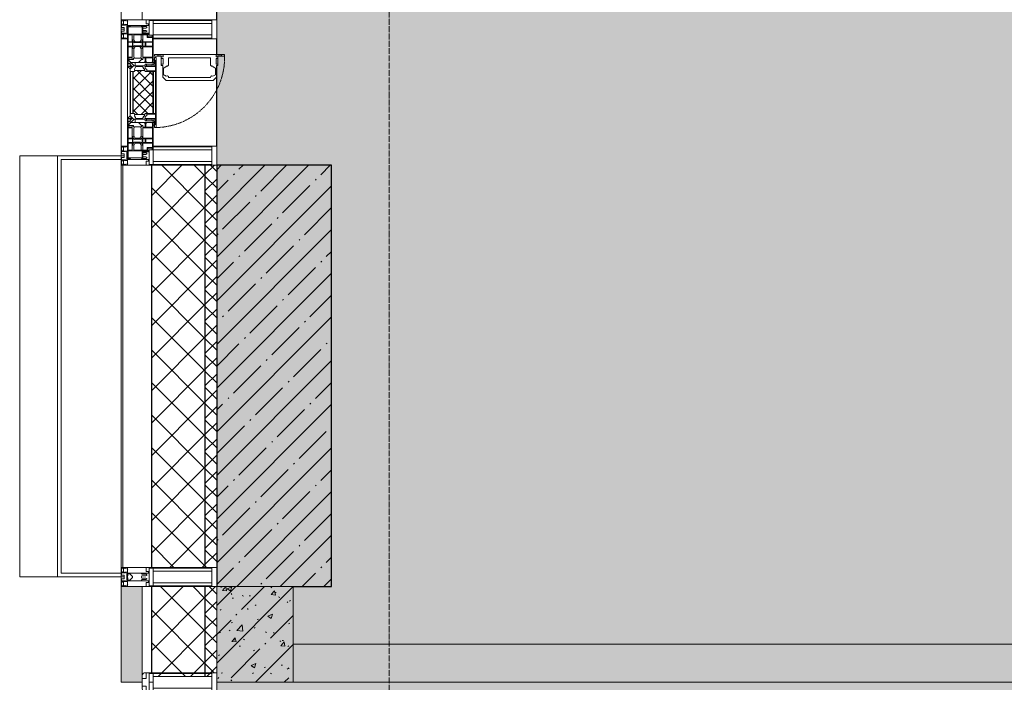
# Model space of a CAD drawing. Header units: millimetres. Extents: x -531352 to 178656, y -69521 to 326874.
# Tile 124 of 256: x -193268 to -190695, y 289637 to 291367. Entities that reach past the tile are written whole.
import ezdxf

# ---------------------------------------------------------------- set-up
doc = ezdxf.new("R2010")
doc.units = ezdxf.units.MM
doc.linetypes.add('-D1-02х01', pattern=[3, 2, -1])
doc.linetypes.add('-D1d1-15x02', pattern=[19, 15, -2, 0, -2])
for name, color, linetype, lineweight in [('_0', 7, 'Continuous', 13), ('A-COLS', 7, 'Continuous', 5), ('A-DETL-GENF', 7, 'Continuous', 5), ('A-GLAZ', 7, 'Continuous', 5), ('A-GLAZ-CURT', 8, 'Continuous', 5), ('A-GLAZ-CWMG', 8, 'Continuous', 5), ('A-WALL', 7, 'Continuous', 5), ('A-WALL-FNSH', 8, 'Continuous', 5), ('I-WALL', 7, 'Continuous', 5), ('S-COLS', 7, 'Continuous', 5), ('S-GRID', 7, 'Continuous', 5), ('Элементы узлов', 7, 'Continuous', 5)]:
    doc.layers.add(name, color=color, linetype=linetype, lineweight=lineweight)
pattern_1 = [(45, (0, 0), (-21.2132, 21.2132), []), (135, (0, 0), (-21.2132, -21.2132), [])]
pattern_2 = [(45, (0, 0), (-42.4264, 42.4264), []), (135, (0, 0), (-42.4264, -42.4264), [])]

# ---------------------------------------------------------------- blocks, each defined once
blk = doc.blocks.new('Rectangular Mullion - 50Wx250H-2623690-50_AS_m_L23')
at = {"layer": 'Элементы узлов'}
for p, q in [((-25, 65.2), (-25, 250)), ((-25, 250), (0, 250)), ((-23, 237.3), (0, 237.3)), ((-23, 237.3), (-23, 73.6)), ((-14.9, 84), (-14.9, 237.3)), ((25, 250), (0, 250)), ((23, 237.3), (0, 237.3)), ((14.9, 84), (14.9, 237.3)), ((23, 237.3), (23, 73.6)), ((25, 65.2), (25, 250)), ((0, 84), (-23, 84)), ((0, 84), (23, 84)), ((-14, 65.2), (-25, 65.2)), ((-0.5, 73.6), (-23, 73.6)), ((-14, 71.3), (-14, 65.2)), ((-10, 71.3), (-14, 71.3)), ((-10, 53), (-10, 71.3)), ((-8.7, 53), (-10, 53)), ((-10, 53), (-10, 17)), ((-8.7, 53), (-7, 54.7)), ((-7, 65.2), (-5.9, 67.3)), ((-7, 65.2), (-7, 54.7)), ((-4.1, 67.3), (-5.9, 67.3)), ((-4.1, 67.3), (-2.9, 65.1)), ((-2.9, 65.1), (-2.9, 54.6)), ((-1.3, 53), (-2.9, 54.6)), ((0, 53), (-1.3, 53)), ((0, 53), (1.3, 53)), ((0.5, 73.6), (23, 73.6)), ((1.3, 53), (2.9, 54.6)), ((4.1, 67.3), (2.9, 65.1)), ((2.9, 65.1), (2.9, 54.6)), ((4.1, 67.3), (5.9, 67.3)), ((7, 65.2), (5.9, 67.3)), ((7, 65.2), (7, 54.7)), ((8.7, 53), (7, 54.7)), ((8.7, 53), (10, 53)), ((10, 71.3), (14, 71.3)), ((10, 53), (10, 71.3)), ((10, 53), (10, 17)), ((14, 71.3), (14, 65.2)), ((14, 65.2), (25, 65.2)), ((-8.5, 23), (-1.5, 30)), ((-1.5, 30), (0, 30)), ((1.5, 30), (0, 30)), ((8.5, 23), (1.5, 30)), ((-23.8, 14.6), (-25, 14.2)), ((-25, 0), (-25, 14.2)), ((-22.3, 17), (-23.8, 17)), ((-23.8, 17), (-23.8, 14.6)), ((-22.5, 10.6), (-23.8, 14.6)), ((-22.5, 10.6), (-23.7, 9.9)), ((-23.7, 1.3), (-23.7, 9.9)), ((-23.7, 1.3), (-11.8, 1.3)), ((-23.2, 10.2), (-22.5, 8)), ((-22.5, 8), (-22.5, 4.5)), ((-21.3, 4.5), (-22.5, 4.5)), ((-22.3, 17), (-22.3, 16)), ((-22.3, 16), (-21.3, 16)), ((-19, 17.6), (-21.3, 16)), ((-21.3, 4.5), (-21.3, 6.5)), ((-21.3, 6.5), (-14.2, 6.5)), ((-18.4, 16.6), (-19, 17.6)), ((-7.4, 16.6), (-18.4, 16.6)), ((-14.2, 6.5), (-14.2, 4.5)), ((-13.2, 4.5), (-14.2, 4.5)), ((-13.2, 4.5), (-12.2, 7.2)), ((-12.7, 7.6), (-11.3, 11.4)), ((-12.7, 7.6), (-11.8, 6.9)), ((-12.2, 9), (-12.2, 14.8)), ((-12.2, 14.8), (0, 14.8)), ((-11.8, 1.3), (-11.8, 6.9)), ((-10.5, 11.2), (-11.3, 11.4)), ((-10.5, 1.5), (-10.5, 11.2)), ((-4.8, 1.5), (-10.5, 1.5)), ((-10, 17), (-7.5, 17)), ((-8.5, 18.5), (-8.5, 23)), ((-7.5, 18.5), (-8.5, 18.5)), ((-7.5, 17), (-7.5, 18.5)), ((-7.4, 18), (-7.4, 16.6)), ((-2.6, 18), (-7.4, 18)), ((0, 8), (-4.8, 8)), ((-4.8, 1.5), (-4.8, 8)), ((-2.6, 18), (-2.6, 16.8)), ((-2.6, 16.8), (0, 16.8)), ((2.6, 16.8), (0, 16.8)), ((0, 14.8), (0, 16.8)), ((0, 14.8), (0, 16.8)), ((12.2, 14.8), (0, 14.8)), ((0, 0), (0, 8)), ((0, 8), (4.8, 8)), ((0, 0), (0, 8)), ((2.6, 18), (2.6, 16.8)), ((2.6, 18), (7.4, 18)), ((4.8, 1.5), (4.8, 8)), ((4.8, 1.5), (10.5, 1.5)), ((7.4, 18), (7.4, 16.6)), ((7.4, 16.6), (18.4, 16.6)), ((7.5, 18.5), (8.5, 18.5)), ((7.5, 17), (7.5, 18.5)), ((10, 17), (7.5, 17)), ((8.5, 18.5), (8.5, 23)), ((10.5, 11.2), (11.3, 11.4)), ((10.5, 1.5), (10.5, 11.2)), ((12.7, 7.6), (11.3, 11.4)), ((12.7, 7.6), (11.8, 6.9)), ((11.8, 1.3), (11.8, 6.9)), ((23.7, 1.3), (11.8, 1.3)), ((12.2, 9), (12.2, 14.8)), ((13.2, 4.5), (12.2, 7.2)), ((13.2, 4.5), (14.2, 4.5)), ((21.3, 6.5), (14.2, 6.5)), ((14.2, 6.5), (14.2, 4.5)), ((18.4, 16.6), (19, 17.6)), ((19, 17.6), (21.3, 16)), ((22.3, 16), (21.3, 16)), ((21.3, 4.5), (21.3, 6.5)), ((21.3, 4.5), (22.5, 4.5)), ((22.3, 17), (22.3, 16)), ((22.3, 17), (23.8, 17)), ((22.5, 10.6), (23.8, 14.6)), ((22.5, 10.6), (23.7, 9.9)), ((23.2, 10.2), (22.5, 8)), ((22.5, 8), (22.5, 4.5)), ((23.7, 1.3), (23.7, 9.9)), ((23.8, 17), (23.8, 14.6)), ((23.8, 14.6), (25, 14.2)), ((25, 0), (25, 14.2)), ((-25, 0), (0, 0)), ((25, 0), (0, 0))]:
    blk.add_line(p, q, dxfattribs=at)
for centre, start, end in [((-0.5, 73.1), 360, 90), ((0.5, 73.1), 90, 180)]:
    blk.add_arc(centre, 0.5, start, end, dxfattribs=at)
blk = doc.blocks.new('Rectangular Mullion - R_StandardFrame_50Wx250H-4037282-50_AS_M_L23')
at = {"layer": 'A-GLAZ-CWMG', "lineweight": 9}
for p, q in [((-25, -250), (-25, 0)), ((-25, 0), (25, 0)), ((25, 0), (25, -250)), ((25, -250), (-25, -250))]:
    blk.add_line(p, q, dxfattribs=at)
blk = doc.blocks.new('Rectangular Mullion - 50Wx250H-V1-50_AS_M_L23')
at = {"layer": 'A-DETL-GENF'}
for p, q in [((-25, 84), (-25, 250)), ((-25, 250), (0, 250)), ((-23, 237.3), (0, 237.3)), ((-23, 237.3), (-23, 84)), ((-14.9, 84), (-14.9, 237.3)), ((25, 250), (0, 250)), ((23, 237.3), (0, 237.3)), ((14.9, 84), (14.9, 237.3)), ((23, 237.3), (23, 73.6)), ((25, 65.2), (25, 250)), ((0, 84), (-15, 84)), ((0, 84), (23, 84)), ((-0.5, 73.6), (-15, 73.6)), ((-10, 71.3), (-12, 71.3)), ((-10, 57.4), (-10, 71.3)), ((-7, 65.2), (-5.9, 67.3)), ((-7, 65.2), (-7, 57)), ((-4.1, 67.3), (-5.9, 67.3)), ((-4.1, 67.3), (-2.9, 65.1)), ((-2.9, 65.1), (-2.9, 57)), ((0.5, 73.6), (23, 73.6)), ((4.1, 67.3), (2.9, 65.1)), ((2.9, 65.1), (2.9, 57)), ((4.1, 67.3), (5.9, 67.3)), ((7, 65.2), (5.9, 67.3)), ((7, 65.2), (7, 54.7)), ((8.7, 53), (7, 54.7)), ((8.7, 53), (10, 53)), ((10, 71.3), (14, 71.3)), ((10, 53), (10, 71.3)), ((10, 53), (10, 17)), ((14, 71.3), (14, 65.2)), ((14, 65.2), (25, 65.2)), ((-23.8, 14.6), (-25, 14.2)), ((-25, 0), (-25, 14.2)), ((-23.8, 17), (-23.8, 14.6)), ((-22.5, 10.6), (-23.8, 14.6)), ((-22.5, 10.6), (-23.7, 9.9)), ((-23.7, 1.3), (-23.7, 9.9)), ((-23.7, 1.3), (-11.8, 1.3)), ((-23.2, 10.2), (-22.5, 8)), ((-22.5, 8), (-22.5, 4.5)), ((-21.3, 4.5), (-22.5, 4.5)), ((-22.3, 17), (-22.3, 16)), ((-22.3, 16), (-21.3, 16)), ((-19.9, 17), (-21.3, 16)), ((-21.3, 4.5), (-21.3, 6.5)), ((-21.3, 6.5), (-14.2, 6.5)), ((-7.4, 16.6), (-18.4, 16.6)), ((-14.2, 6.5), (-14.2, 4.5)), ((-13.2, 4.5), (-14.2, 4.5)), ((-13.2, 4.5), (-12.2, 7.2)), ((-12.7, 7.6), (-11.3, 11.4)), ((-12.7, 7.6), (-11.8, 6.9)), ((-12.2, 9), (-12.2, 14.8)), ((-12.2, 14.8), (0, 14.8)), ((-11.8, 1.3), (-11.8, 6.9)), ((-10.5, 11.2), (-11.3, 11.4)), ((-10.5, 1.5), (-10.5, 11.2)), ((-4.8, 1.5), (-10.5, 1.5)), ((0, 8), (-4.8, 8)), ((-4.8, 1.5), (-4.8, 8)), ((-2.6, 16.8), (0, 16.8)), ((2.6, 16.8), (0, 16.8)), ((0, 14.8), (0, 16.8)), ((0, 14.8), (0, 16.8)), ((12.2, 14.8), (0, 14.8)), ((0, 0), (0, 8)), ((0, 8), (4.8, 8)), ((0, 0), (0, 8)), ((4.8, 1.5), (4.8, 8)), ((4.8, 1.5), (10.5, 1.5)), ((8.5, 23), (6, 25.5)), ((6, 18), (7.4, 18)), ((7.4, 18), (7.4, 16.6)), ((7.4, 16.6), (18.4, 16.6)), ((7.5, 18.5), (8.5, 18.5)), ((7.5, 17), (7.5, 18.5)), ((10, 17), (7.5, 17)), ((8.5, 18.5), (8.5, 23)), ((10.5, 11.2), (11.3, 11.4)), ((10.5, 1.5), (10.5, 11.2)), ((12.7, 7.6), (11.3, 11.4)), ((12.7, 7.6), (11.8, 6.9)), ((11.8, 1.3), (11.8, 6.9)), ((23.7, 1.3), (11.8, 1.3)), ((12.2, 9), (12.2, 14.8)), ((13.2, 4.5), (12.2, 7.2)), ((13.2, 4.5), (14.2, 4.5)), ((21.3, 6.5), (14.2, 6.5)), ((14.2, 6.5), (14.2, 4.5)), ((18.4, 16.6), (19, 17.6)), ((19, 17.6), (21.3, 16)), ((22.3, 16), (21.3, 16)), ((21.3, 4.5), (21.3, 6.5)), ((21.3, 4.5), (22.5, 4.5)), ((22.3, 17), (22.3, 16)), ((22.3, 17), (23.8, 17)), ((22.5, 10.6), (23.8, 14.6)), ((22.5, 10.6), (23.7, 9.9)), ((23.2, 10.2), (22.5, 8)), ((22.5, 8), (22.5, 4.5)), ((23.7, 1.3), (23.7, 9.9)), ((23.8, 17), (23.8, 14.6)), ((23.8, 14.6), (25, 14.2)), ((25, 0), (25, 14.2)), ((-25, 0), (0, 0)), ((25, 0), (0, 0))]:
    blk.add_line(p, q, dxfattribs=at)
for centre, start, end in [((-0.5, 73.1), 360, 90), ((0.5, 73.1), 90, 180)]:
    blk.add_arc(centre, 0.5, start, end, dxfattribs=at)
blk = doc.blocks.new('Rectangular Mullion - R_StandardFrame_50Wx250H-3540733-50_AS_M_L23')
at = {"layer": 'A-GLAZ-CWMG', "lineweight": 9}
for p, q in [((-25, -17), (-25, 0)), ((-25, 0), (25, 0)), ((25, 0), (25, -250)), ((-25, -250), (-25, -84)), ((25, -250), (-25, -250))]:
    blk.add_line(p, q, dxfattribs=at)
blk = doc.blocks.new('System Panel - A_PAN_Glass-5023311-50_AS_M_L23')
at = {"layer": 'A-GLAZ-CURT'}
for p, q in [((910, 55), (-910, 55)), ((-910, 55), (-910, 0)), ((910, 0), (910, 55)), ((-910, 0), (910, 0))]:
    blk.add_line(p, q, dxfattribs=at)
blk = doc.blocks.new('Rectangular Mullion - R_StandardFrame_50Wx250H-3339793-50_AS_M_L23')
at = {"layer": 'A-GLAZ-CWMG'}
blk.add_line((-500, 5480), (-500, 7300), dxfattribs=at)
blk = doc.blocks.new('A_PAN_Створка - 383мм-3540753-50_AS_M_L23')
at = {"layer": 'A-GLAZ-CURT'}
h = blk.add_hatch(dxfattribs=at)
h.set_pattern_fill('FP_18', color=256, style=0, pattern_type=2)
h.set_pattern_definition([(315, (-5290, -750), (14.142136, 14.142136), []), (45, (-5290, -750), (-14.142136, 14.142136), [])])
h.paths.add_polyline_path([(-57.2, -60.8), (-54.6, -63.4), (-53.6, -82.7), (54.6, -81.8), (54.6, -63.4), (57.2, -60.8), (57.2, -36.4), (54.9, -34.1), (54.5, -31.8), (-54.5, -31.8), (-54.9, -34.1), (-57.2, -36.4)])
at = {"layer": 'A-DETL-GENF'}
for p, q in [((-70, -32.1), (-61.4, -23.5)), ((61.4, -23.5), (-61.4, -23.5)), ((-54.9, -25.8), (-53.9, -24.8)), ((-53.9, -24.8), (53.9, -24.8)), ((54.9, -25.8), (53.9, -24.8)), ((70, -32.1), (61.4, -23.5)), ((-70, -62.5), (-70, -32.1)), ((-67.8, -38.3), (-65.7, -37.4)), ((-67.8, -55.7), (-67.8, -38.3)), ((-65.7, -37.4), (-60.8, -34.7)), ((-60.8, -34.7), (-57.3, -35.9)), ((-55.2, -33.8), (-57.3, -35.9)), ((-54.9, -34.1), (-57.2, -36.4)), ((-57.2, -36.4), (-57.2, -60.8)), ((-55.2, -33.8), (-54.8, -31.5)), ((-54.9, -29.5), (-54.9, -25.8)), ((-53.9, -30.5), (-54.9, -29.5)), ((-54.5, -31.8), (-54.9, -34.1)), ((0, -31.5), (-54.8, -31.5)), ((54.5, -31.8), (-54.5, -31.8)), ((53.9, -30.5), (-53.9, -30.5)), ((0, -31.5), (54.8, -31.5)), ((53.9, -30.5), (54.9, -29.5)), ((54.9, -34.1), (54.5, -31.8)), ((55.2, -33.8), (54.8, -31.5)), ((54.9, -29.5), (54.9, -25.8)), ((57.2, -36.4), (54.9, -34.1)), ((55.2, -33.8), (57.3, -35.9)), ((57.2, -60.8), (57.2, -36.4)), ((60.8, -34.7), (57.3, -35.9)), ((65.7, -37.4), (60.8, -34.7)), ((67.8, -38.3), (65.7, -37.4)), ((67.8, -55.7), (67.8, -38.3)), ((70, -62.5), (70, -32.1)), ((-73.9, -62.5), (-70, -62.5)), ((-73.9, -87.5), (-73.9, -62.5)), ((-69.4, -66.5), (-73.9, -66.5)), ((-69.4, -81.5), (-69.4, -66.5)), ((-61.7, -62.5), (-67.9, -62.5)), ((-67.9, -62.5), (-67.9, -89.3)), ((-66, -56.5), (-67.8, -55.7)), ((-66, -56.5), (-62, -59.1)), ((-62, -59.1), (-60.7, -61)), ((-61.7, -64.9), (-61.7, -62.5)), ((-60.1, -67.7), (-61.7, -64.9)), ((-60.7, -61), (-57.4, -61)), ((-56.4, -67.7), (-60.1, -67.7)), ((-57.4, -61), (-54.9, -63.5)), ((-57.2, -60.8), (-54.6, -63.4)), ((-56.4, -89.4), (-56.4, -67.7)), ((-54.9, -63.5), (-54.9, -81.9)), ((-54.6, -63.4), (-54.6, -81.8)), ((54.6, -63.4), (57.2, -60.8)), ((54.6, -81.8), (54.6, -63.4)), ((57.4, -61), (54.9, -63.5)), ((54.9, -63.5), (54.9, -81.9)), ((56.4, -67.7), (60.1, -67.7)), ((56.4, -89.4), (56.4, -67.7)), ((60.7, -61), (57.4, -61)), ((60.1, -67.7), (61.7, -64.9)), ((62, -59.1), (60.7, -61)), ((61.7, -62.5), (67.9, -62.5)), ((61.7, -64.9), (61.7, -62.5)), ((66, -56.5), (62, -59.1)), ((66, -56.5), (67.8, -55.7)), ((67.9, -62.5), (67.9, -89.3)), ((69.4, -66.5), (73.9, -66.5)), ((69.4, -81.5), (69.4, -66.5)), ((73.9, -62.5), (70, -62.5)), ((73.9, -87.5), (73.9, -62.5)), ((-91.5, -87.5), (-73.9, -87.5)), ((-91.5, -92), (-91.5, -87.5)), ((-91.5, -92), (91.5, -92)), ((-83.4, -90.3), (-83.4, -87.5)), ((-83.4, -90.3), (-69.4, -90.3)), ((-73.9, -81.5), (-69.4, -81.5)), ((-69.4, -85.5), (-73.9, -85.5)), ((-69.4, -90.3), (-69.4, -85.5)), ((-67.9, -89.3), (-66.9, -90.3)), ((-66.9, -90.3), (-57.4, -90.3)), ((-57.4, -90.3), (-56.4, -89.4)), ((-54.9, -81.9), (-53.8, -83)), ((-54.9, -85.6), (-53.9, -84.6)), ((-54.9, -89.3), (-54.9, -85.6)), ((-53.9, -90.3), (-54.9, -89.3)), ((-54.6, -81.8), (-53.6, -82.7)), ((-53.9, -84.6), (53.9, -84.6)), ((53.9, -90.3), (-53.9, -90.3)), ((53.8, -83), (-53.8, -83)), ((-53.6, -82.7), (53.6, -82.7)), ((53.6, -82.7), (54.6, -81.8)), ((54.9, -81.9), (53.8, -83)), ((54.9, -85.6), (53.9, -84.6)), ((53.9, -90.3), (54.9, -89.3)), ((54.9, -89.3), (54.9, -85.6)), ((57.4, -90.3), (56.4, -89.4)), ((66.9, -90.3), (57.4, -90.3)), ((67.9, -89.3), (66.9, -90.3)), ((73.9, -81.5), (69.4, -81.5)), ((69.4, -85.5), (73.9, -85.5)), ((69.4, -90.3), (69.4, -85.5)), ((83.4, -90.3), (69.4, -90.3)), ((91.5, -87.5), (73.9, -87.5)), ((83.4, -90.3), (83.4, -87.5)), ((91.5, -92), (91.5, -87.5))]:
    blk.add_line(p, q, dxfattribs=at)
at = {"layer": 'A-DETL-GENF', "color": 9, "true_color": 0xc8c8c8}
for p, q in [((95.1, -87.5), (95.1, -105.1)), ((99.6, -87.5), (95.1, -87.5)), ((97.9, -95.6), (95.1, -95.6)), ((97.9, -95.6), (97.9, -109.6)), ((99.6, -270.5), (99.6, -87.5)), ((39.7, -109), (31.1, -117.6)), ((31.1, -117.6), (31.1, -240.4)), ((41.4, -123.8), (39.1, -124.2)), ((39.1, -179), (39.1, -124.2)), ((70.1, -109), (39.7, -109)), ((41.4, -123.8), (43.5, -121.7)), ((45, -113.3), (42.3, -118.2)), ((42.3, -118.2), (43.5, -121.7)), ((45.9, -111.2), (45, -113.3)), ((63.3, -111.2), (45.9, -111.2)), ((64.1, -113), (63.3, -111.2)), ((64.1, -113), (66.7, -117)), ((66.7, -117), (68.6, -118.3)), ((68.6, -118.3), (68.6, -121.6)), ((68.6, -121.6), (71.1, -124.1)), ((70.1, -105.1), (70.1, -109)), ((95.1, -105.1), (70.1, -105.1)), ((71.1, -124.1), (89.5, -124.1)), ((74.1, -109.6), (74.1, -105.1)), ((89.1, -109.6), (74.1, -109.6)), ((89.1, -105.1), (89.1, -109.6)), ((89.5, -124.1), (90.6, -125.2)), ((90.6, -125.2), (90.6, -232.8)), ((93.1, -109.6), (93.1, -105.1)), ((97.9, -109.6), (93.1, -109.6)), ((39.1, -179), (39.1, -233.8)), ((39.7, -249), (31.1, -240.4)), ((41.4, -234.2), (39.1, -233.8)), ((70.1, -249), (39.7, -249)), ((41.4, -234.2), (43.5, -236.3)), ((42.3, -239.8), (43.5, -236.3)), ((45, -244.7), (42.3, -239.8)), ((45.9, -246.8), (45, -244.7)), ((63.3, -246.8), (45.9, -246.8)), ((64.1, -245), (63.3, -246.8)), ((64.1, -245), (66.7, -241)), ((66.7, -241), (68.6, -239.7)), ((68.6, -236.4), (71.1, -233.9)), ((68.6, -239.7), (68.6, -236.4)), ((70.1, -252.9), (70.1, -249)), ((95.1, -252.9), (70.1, -252.9)), ((71.1, -233.9), (89.5, -233.9)), ((74.1, -248.4), (74.1, -252.9)), ((89.1, -248.4), (74.1, -248.4)), ((89.1, -252.9), (89.1, -248.4)), ((89.5, -233.9), (90.6, -232.8)), ((93.1, -248.4), (93.1, -252.9)), ((97.9, -248.4), (93.1, -248.4)), ((95.1, -270.5), (95.1, -252.9)), ((97.9, -262.4), (97.9, -248.4)), ((97.9, -262.4), (95.1, -262.4)), ((99.6, -270.5), (95.1, -270.5))]:
    blk.add_line(p, q, dxfattribs=at)
at = {"layer": 'A-GLAZ'}
for p, q in [((-67.9, -17), (-171, -17)), ((-171, -17), (-171, -57)), ((-171, -18.5), (-153.5, -18.5)), ((-153.5, -18.5), (-152, -20)), ((-152, -20), (-152, -73.5)), ((-150.5, -17), (-150.5, -29.4)), ((-132.4, -18.6), (-150.5, -18.6)), ((-132.4, -29.4), (-132.4, -18.6)), ((-131, -18.2), (-131, -29.5)), ((-120.8, -18.2), (-131, -18.2)), ((-120.8, -18.2), (-120.8, -29.5)), ((-119.3, -18.6), (-92.5, -18.6)), ((-119.3, -29.4), (-119.3, -18.6)), ((-92.5, -18.6), (-92.5, -29.4)), ((-90.8, -18.5), (-90.8, -29.4)), ((-87.3, -18.5), (-90.8, -18.5)), ((-87.3, -20.4), (-87.3, -18.5)), ((-87.3, -20.4), (-87.3, -21.9)), ((-84.8, -20.4), (-87.3, -20.4)), ((-87.3, -21.9), (-85.9, -21.9)), ((-85.9, -18.2), (-85.9, -20.4)), ((-75.9, -18.2), (-85.9, -18.2)), ((-85.9, -21.9), (-85.9, -29.4)), ((-83.4, -20.4), (-84.8, -20.4)), ((-70, -33.8), (-83.4, -20.4)), ((-78, -84), (-78, -23.5)), ((-78, -23.5), (-67.9, -23.5)), ((-75.9, -21.5), (-75.9, -18.2)), ((-75.9, -21.5), (-75.9, -23.5)), ((-74.9, -21.5), (-75.9, -21.5)), ((-75.9, -23.5), (-73, -23.5)), ((-74.9, -17.9), (-74.9, -21.5)), ((-68.9, -17.9), (-74.9, -17.9)), ((-67.2, -29.3), (-73, -23.5)), ((-61.4, -23.5), (-70, -32.1)), ((-68.9, -21.5), (-68.9, -17.9)), ((-67.9, -21.5), (-68.9, -21.5)), ((67.9, -17), (-67.9, -17)), ((-61.4, -23.5), (-67.9, -17)), ((-67.9, -17), (-67.9, -23.5)), ((-67.9, -17), (67.9, -17)), ((-67.9, -21.5), (-67.9, -23.5)), ((-67.9, -23.5), (-64.6, -26.8)), ((-67.9, -23.5), (-64.6, -26.8)), ((-64.6, -26.8), (-61.4, -23.5)), ((61.4, -23.5), (-61.4, -23.5)), ((67.9, -17), (61.4, -23.5)), ((70, -32.1), (61.4, -23.5)), ((61.4, -23.5), (64.6, -26.8)), ((67.9, -23.5), (64.6, -26.8)), ((64.6, -26.8), (67.9, -23.5)), ((67.2, -29.3), (73, -23.5)), ((67.9, -23.5), (67.9, -17)), ((171, -17), (67.9, -17)), ((67.9, -21.5), (67.9, -23.5)), ((67.9, -21.5), (68.9, -21.5)), ((67.9, -23.5), (78, -23.5)), ((68.9, -17.9), (74.9, -17.9)), ((68.9, -21.5), (68.9, -17.9)), ((70, -33.8), (83.4, -20.4)), ((75.9, -23.5), (73, -23.5)), ((74.9, -17.9), (74.9, -21.5)), ((74.9, -21.5), (75.9, -21.5)), ((75.9, -18.2), (85.9, -18.2)), ((75.9, -21.5), (75.9, -18.2)), ((75.9, -21.5), (75.9, -23.5)), ((78, -23.5), (78, -84)), ((83.4, -20.4), (84.8, -20.4)), ((84.8, -20.4), (87.3, -20.4)), ((85.9, -18.2), (85.9, -20.4)), ((85.9, -21.9), (85.9, -29.4)), ((87.3, -21.9), (85.9, -21.9)), ((87.3, -18.5), (90.8, -18.5)), ((87.3, -20.4), (87.3, -18.5)), ((87.3, -20.4), (87.3, -21.9)), ((90.8, -18.5), (90.8, -29.4)), ((92.5, -18.6), (92.5, -29.4)), ((119.3, -18.6), (92.5, -18.6)), ((119.3, -29.4), (119.3, -18.6)), ((120.8, -18.2), (120.8, -29.5)), ((120.8, -18.2), (131, -18.2)), ((131, -18.2), (131, -29.5)), ((132.4, -18.6), (150.5, -18.6)), ((132.4, -29.4), (132.4, -18.6)), ((150.5, -17), (150.5, -29.4)), ((153.5, -18.5), (152, -20)), ((152, -20), (152, -73.5)), ((171, -18.5), (153.5, -18.5)), ((171, -57), (171, -17)), ((-150.5, -29.4), (-132.4, -29.4)), ((-150.5, -33.6), (-150.5, -68)), ((-136.3, -33.6), (-150.5, -33.6)), ((-137.2, -31), (-135.8, -35)), ((-132.5, -31), (-137.2, -31)), ((-137.2, -54.8), (-135.8, -50.8)), ((-132.1, -36.8), (-135.8, -35)), ((-132.1, -49), (-135.8, -50.8)), ((-132.5, -31.9), (-133.4, -33.7)), ((-133.4, -33.7), (-130.1, -35.3)), ((-133.4, -52), (-130.1, -50.4)), ((-132.5, -31.9), (-132.5, -31)), ((-132.1, -49), (-132.1, -36.8)), ((-131, -29.5), (-120.8, -29.5)), ((-131, -30.9), (-131, -33)), ((-120.8, -30.9), (-131, -30.9)), ((-129.4, -34.6), (-131, -33)), ((-129.4, -51.1), (-131, -52.7)), ((-130.1, -35.3), (-129.4, -34.6)), ((-130.1, -35.3), (-130.1, -50.4)), ((-130.1, -50.4), (-129.4, -51.1)), ((-122.4, -34.6), (-120.8, -33)), ((-121.7, -35.3), (-122.4, -34.6)), ((-121.7, -50.4), (-122.4, -51.1)), ((-122.4, -51.1), (-120.8, -52.7)), ((-118.4, -33.7), (-121.7, -35.3)), ((-121.7, -35.3), (-121.7, -50.4)), ((-118.4, -52), (-121.7, -50.4)), ((-120.8, -30.9), (-120.8, -33)), ((-119.7, -36.8), (-115.9, -35)), ((-119.7, -49), (-119.7, -36.8)), ((-119.7, -49), (-115.9, -50.8)), ((-92.5, -29.4), (-119.3, -29.4)), ((-119.3, -31), (-114.6, -31)), ((-119.3, -31.9), (-119.3, -31)), ((-119.3, -31.9), (-118.4, -33.7)), ((-114.6, -31), (-115.9, -35)), ((-114.6, -54.8), (-115.9, -50.8)), ((-94.1, -33.5), (-115.4, -33.5)), ((-89.9, -35.1), (-94.1, -33.5)), ((-89.9, -50.9), (-94.1, -52.5)), ((-90.8, -29.4), (-85.9, -29.4)), ((-89.9, -32.5), (-89.9, -35.1)), ((-85.9, -32.5), (-89.9, -32.5)), ((-89.9, -35.1), (-89.9, -50.9)), ((-89.9, -52.2), (-89.9, -50.9)), ((-85.9, -29.4), (-85.9, -32.5)), ((-85.9, -53.5), (-78, -45.6)), ((-78, -36.8), (-70, -36.8)), ((-78, -45.6), (-78, -36.8)), ((-70, -32.1), (-70, -62.5)), ((-70, -36.8), (-70, -33.8)), ((-64.6, -26.8), (-67.2, -29.3)), ((64.6, -26.8), (67.2, -29.3)), ((70, -62.5), (70, -32.1)), ((70, -36.8), (70, -33.8)), ((78, -36.8), (70, -36.8)), ((78, -45.6), (78, -36.8)), ((85.9, -53.5), (78, -45.6)), ((85.9, -29.4), (85.9, -32.5)), ((90.8, -29.4), (85.9, -29.4)), ((85.9, -32.5), (89.9, -32.5)), ((89.9, -32.5), (89.9, -35.1)), ((89.9, -35.1), (94.1, -33.5)), ((89.9, -35.1), (89.9, -50.9)), ((89.9, -50.9), (94.1, -52.5)), ((89.9, -52.2), (89.9, -50.9)), ((92.5, -29.4), (119.3, -29.4)), ((94.1, -33.5), (115.4, -33.5)), ((114.6, -31), (115.9, -35)), ((119.3, -31), (114.6, -31)), ((114.6, -54.8), (115.9, -50.8)), ((119.7, -36.8), (115.9, -35)), ((119.7, -49), (115.9, -50.8)), ((119.3, -31.9), (118.4, -33.7)), ((118.4, -33.7), (121.7, -35.3)), ((118.4, -52), (121.7, -50.4)), ((119.3, -31.9), (119.3, -31)), ((119.7, -49), (119.7, -36.8)), ((131, -29.5), (120.8, -29.5)), ((120.8, -30.9), (120.8, -33)), ((120.8, -30.9), (131, -30.9)), ((122.4, -34.6), (120.8, -33)), ((122.4, -51.1), (120.8, -52.7)), ((121.7, -35.3), (122.4, -34.6)), ((121.7, -35.3), (121.7, -50.4)), ((121.7, -50.4), (122.4, -51.1)), ((129.4, -34.6), (131, -33)), ((130.1, -35.3), (129.4, -34.6)), ((130.1, -50.4), (129.4, -51.1)), ((129.4, -51.1), (131, -52.7)), ((133.4, -33.7), (130.1, -35.3)), ((130.1, -35.3), (130.1, -50.4)), ((133.4, -52), (130.1, -50.4)), ((131, -30.9), (131, -33)), ((132.1, -36.8), (135.8, -35)), ((132.1, -49), (132.1, -36.8)), ((132.1, -49), (135.8, -50.8)), ((150.5, -29.4), (132.4, -29.4)), ((132.5, -31), (137.2, -31)), ((132.5, -31.9), (132.5, -31)), ((132.5, -31.9), (133.4, -33.7)), ((137.2, -31), (135.8, -35)), ((137.2, -54.8), (135.8, -50.8)), ((136.3, -33.6), (150.5, -33.6)), ((150.5, -33.6), (150.5, -68)), ((-171, -55.5), (-152, -55.5)), ((-171, -57), (-156, -57)), ((-153, -60), (-153, -73.5)), ((-153, -73.5), (-150, -73.5)), ((-136.4, -52.4), (-150.5, -52.4)), ((-150.5, -56.6), (-132.4, -56.6)), ((-150.5, -68), (-143.5, -68)), ((-150.5, -69.5), (-150.5, -73.5)), ((-145, -69.5), (-150.5, -69.5)), ((-150, -73.5), (-150, -84)), ((-145, -69.5), (-145, -79.5)), ((-143.5, -68), (-143.5, -81)), ((-132.5, -54.8), (-137.2, -54.8)), ((-132.5, -53.8), (-133.4, -52)), ((-132.5, -53.8), (-132.5, -54.8)), ((-132.4, -56.6), (-132.4, -82.5)), ((-131, -55.1), (-131, -52.7)), ((-120.8, -55.1), (-131, -55.1)), ((-131, -56.5), (-131, -62.6)), ((-131, -56.5), (-120.8, -56.5)), ((-120.8, -62.6), (-131, -62.6)), ((-131, -64.6), (-120.8, -64.6)), ((-131, -82.5), (-131, -64.6)), ((-120.8, -55.1), (-120.8, -52.7)), ((-120.8, -56.5), (-120.8, -62.6)), ((-120.8, -82.5), (-120.8, -64.6)), ((-119.3, -53.8), (-118.4, -52)), ((-119.3, -53.8), (-119.3, -54.8)), ((-119.3, -54.8), (-114.6, -54.8)), ((-119.3, -56.6), (-119.3, -82.5)), ((-92.5, -56.6), (-119.3, -56.6)), ((-94.1, -52.5), (-115.3, -52.5)), ((-92.5, -56.6), (-92.5, -82.5)), ((-90.8, -56.6), (-85.9, -56.6)), ((-90.8, -62.7), (-90.8, -56.6)), ((-80.4, -62.7), (-90.8, -62.7)), ((-90.8, -64.6), (-90.8, -82.5)), ((-80.1, -64.6), (-90.8, -64.6)), ((-89.9, -52.2), (-88.6, -53.5)), ((-85.9, -53.5), (-88.6, -53.5)), ((-85.9, -56.6), (-85.9, -53.5)), ((-80.4, -61.1), (-80.4, -62.7)), ((-78, -61.1), (-80.4, -61.1)), ((-80.1, -66.1), (-80.1, -64.6)), ((-78, -66.1), (-80.1, -66.1)), ((-78, -66.1), (-78, -61.1)), ((-70, -62.5), (-73.9, -62.5)), ((-73.9, -62.5), (-73.9, -87.5)), ((73.9, -62.5), (70, -62.5)), ((73.9, -87.5), (73.9, -62.5)), ((78, -61.1), (80.4, -61.1)), ((78, -66.1), (78, -61.1)), ((78, -66.1), (80.1, -66.1)), ((80.1, -64.6), (90.8, -64.6)), ((80.1, -66.1), (80.1, -64.6)), ((80.4, -61.1), (80.4, -62.7)), ((80.4, -62.7), (90.8, -62.7)), ((85.9, -53.5), (88.6, -53.5)), ((85.9, -56.6), (85.9, -53.5)), ((90.8, -56.6), (85.9, -56.6)), ((89.9, -52.2), (88.6, -53.5)), ((90.8, -62.7), (90.8, -56.6)), ((90.8, -64.6), (90.8, -82.5)), ((92.5, -56.6), (119.3, -56.6)), ((92.5, -56.6), (92.5, -82.5)), ((94.1, -52.5), (115.3, -52.5)), ((119.3, -54.8), (114.6, -54.8)), ((119.3, -53.8), (118.4, -52)), ((119.3, -53.8), (119.3, -54.8)), ((119.3, -56.6), (119.3, -82.5)), ((120.8, -55.1), (120.8, -52.7)), ((120.8, -55.1), (131, -55.1)), ((120.8, -56.5), (120.8, -62.6)), ((131, -56.5), (120.8, -56.5)), ((120.8, -62.6), (131, -62.6)), ((120.8, -82.5), (120.8, -64.6)), ((131, -64.6), (120.8, -64.6)), ((131, -55.1), (131, -52.7)), ((131, -56.5), (131, -62.6)), ((131, -82.5), (131, -64.6)), ((150.5, -56.6), (132.4, -56.6)), ((132.4, -56.6), (132.4, -82.5)), ((132.5, -53.8), (133.4, -52)), ((132.5, -53.8), (132.5, -54.8)), ((132.5, -54.8), (137.2, -54.8)), ((136.4, -52.4), (150.5, -52.4)), ((143.5, -68), (143.5, -81)), ((150.5, -68), (143.5, -68)), ((145, -69.5), (150.5, -69.5)), ((145, -69.5), (145, -79.5)), ((150, -84), (150, -73.5)), ((150, -73.5), (153, -73.5)), ((150.5, -69.5), (150.5, -73.5)), ((171, -55.5), (152, -55.5)), ((153, -73.5), (153, -60)), ((156, -57), (171, -57)), ((-150, -84), (-78, -84)), ((-148.5, -81), (-148.5, -82.5)), ((-143.5, -81), (-148.5, -81)), ((-148.5, -82.5), (-132.4, -82.5)), ((-131, -82.5), (-120.8, -82.5)), ((-119.3, -82.5), (-92.5, -82.5)), ((-73.9, -87.5), (-91.5, -87.5)), ((-91.5, -87.5), (-91.5, -92)), ((-91.5, -92), (91.5, -92)), ((-90.8, -82.5), (-79.5, -82.5)), ((-78, -84), (-85, -84)), ((-85, -84), (-85, -87.5)), ((-85, -87.5), (-78, -87.5)), ((-79.5, -80.6), (-78, -80.6)), ((-79.5, -82.5), (-79.5, -80.6)), ((-78, -87.5), (-78, -84)), ((-78, -84), (-73.9, -84)), ((73.9, -84), (78, -84)), ((91.5, -87.5), (73.9, -87.5)), ((79.5, -80.6), (78, -80.6)), ((78, -87.5), (78, -84)), ((78, -84), (85, -84)), ((78, -84), (150, -84)), ((85, -87.5), (78, -87.5)), ((79.5, -82.5), (79.5, -80.6)), ((90.8, -82.5), (79.5, -82.5)), ((85, -84), (85, -87.5)), ((91.5, -92), (91.5, -87.5)), ((119.3, -82.5), (92.5, -82.5)), ((131, -82.5), (120.8, -82.5)), ((148.5, -82.5), (132.4, -82.5)), ((143.5, -81), (148.5, -81)), ((148.5, -81), (148.5, -82.5))]:
    blk.add_line(p, q, dxfattribs=at)
for centre, start, end in [((-156, -60), 0, 90), ((156, -60), 90, 180)]:
    blk.add_arc(centre, 3, start, end, dxfattribs=at)
at = {"layer": 'A-GLAZ', "linetype": '-D1-02х01'}
blk.add_arc((91.4, -87.5), 183, 181.4091, 271.1445, dxfattribs=at)
blk = doc.blocks.new('Rectangular Mullion - 50Wx250H-V4-50_AS_M_L23')
at = {"layer": 'A-DETL-GENF'}
for p, q in [((-25, 65.2), (-25, 250)), ((-25, 250), (0, 250)), ((-23, 237.3), (0, 237.3)), ((-23, 237.3), (-23, 73.6)), ((-14.9, 84), (-14.9, 237.3)), ((25, 250), (0, 250)), ((23, 237.3), (0, 237.3)), ((14.9, 84), (14.9, 237.3)), ((23, 237.3), (23, 84)), ((25, 84), (25, 250)), ((0, 84), (-23, 84)), ((0, 84), (15, 84)), ((-14, 65.2), (-25, 65.2)), ((-0.5, 73.6), (-23, 73.6)), ((-14, 71.3), (-14, 65.2)), ((-10, 71.3), (-14, 71.3)), ((-10, 53), (-10, 71.3)), ((-8.7, 53), (-10, 53)), ((-10, 53), (-10, 17)), ((-8.7, 53), (-7, 54.7)), ((-7, 65.2), (-5.9, 67.3)), ((-7, 65.2), (-7, 54.7)), ((-4.1, 67.3), (-5.9, 67.3)), ((-4.1, 67.3), (-2.9, 65.1)), ((-2.9, 65.1), (-2.9, 57)), ((0.5, 73.6), (15, 73.6)), ((4.1, 67.3), (2.9, 65.1)), ((2.9, 65.1), (2.9, 57)), ((4.1, 67.3), (5.9, 67.3)), ((7, 65.2), (5.9, 67.3)), ((7, 65.2), (7, 57)), ((10, 71.3), (12, 71.3)), ((10, 57.4), (10, 71.3)), ((-23.8, 14.6), (-25, 14.2)), ((-25, 0), (-25, 14.2)), ((-22.3, 17), (-23.8, 17)), ((-23.8, 17), (-23.8, 14.6)), ((-22.5, 10.6), (-23.8, 14.6)), ((-22.5, 10.6), (-23.7, 9.9)), ((-23.7, 1.3), (-23.7, 9.9)), ((-23.7, 1.3), (-11.8, 1.3)), ((-23.2, 10.2), (-22.5, 8)), ((-22.5, 8), (-22.5, 4.5)), ((-21.3, 4.5), (-22.5, 4.5)), ((-22.3, 17), (-22.3, 16)), ((-22.3, 16), (-21.3, 16)), ((-19, 17.6), (-21.3, 16)), ((-21.3, 4.5), (-21.3, 6.5)), ((-21.3, 6.5), (-14.2, 6.5)), ((-18.4, 16.6), (-19, 17.6)), ((-7.4, 16.6), (-18.4, 16.6)), ((-14.2, 6.5), (-14.2, 4.5)), ((-13.2, 4.5), (-14.2, 4.5)), ((-13.2, 4.5), (-12.2, 7.2)), ((-12.7, 7.6), (-11.3, 11.4)), ((-12.7, 7.6), (-11.8, 6.9)), ((-12.2, 9), (-12.2, 14.8)), ((-12.2, 14.8), (0, 14.8)), ((-11.8, 1.3), (-11.8, 6.9)), ((-10.5, 11.2), (-11.3, 11.4)), ((-10.5, 1.5), (-10.5, 11.2)), ((-4.8, 1.5), (-10.5, 1.5)), ((-10, 17), (-7.5, 17)), ((-8.5, 23), (-6, 25.5)), ((-8.5, 18.5), (-8.5, 23)), ((-7.5, 18.5), (-8.5, 18.5)), ((-7.5, 17), (-7.5, 18.5)), ((-7.4, 18), (-7.4, 16.6)), ((-6, 18), (-7.4, 18)), ((0, 8), (-4.8, 8)), ((-4.8, 1.5), (-4.8, 8)), ((-2.6, 16.8), (0, 16.8)), ((2.6, 16.8), (0, 16.8)), ((0, 14.8), (0, 16.8)), ((0, 14.8), (0, 16.8)), ((12.2, 14.8), (0, 14.8)), ((0, 0), (0, 8)), ((0, 8), (4.8, 8)), ((0, 0), (0, 8)), ((4.8, 1.5), (4.8, 8)), ((4.8, 1.5), (10.5, 1.5)), ((7.4, 16.6), (18.4, 16.6)), ((10.5, 11.2), (11.3, 11.4)), ((10.5, 1.5), (10.5, 11.2)), ((12.7, 7.6), (11.3, 11.4)), ((12.7, 7.6), (11.8, 6.9)), ((11.8, 1.3), (11.8, 6.9)), ((23.7, 1.3), (11.8, 1.3)), ((12.2, 9), (12.2, 14.8)), ((13.2, 4.5), (12.2, 7.2)), ((13.2, 4.5), (14.2, 4.5)), ((21.3, 6.5), (14.2, 6.5)), ((14.2, 6.5), (14.2, 4.5)), ((19.9, 17), (21.3, 16)), ((22.3, 16), (21.3, 16)), ((21.3, 4.5), (21.3, 6.5)), ((21.3, 4.5), (22.5, 4.5)), ((22.3, 17), (22.3, 16)), ((22.5, 10.6), (23.8, 14.6)), ((22.5, 10.6), (23.7, 9.9)), ((23.2, 10.2), (22.5, 8)), ((22.5, 8), (22.5, 4.5)), ((23.7, 1.3), (23.7, 9.9)), ((23.8, 17), (23.8, 14.6)), ((23.8, 14.6), (25, 14.2)), ((25, 0), (25, 14.2)), ((-25, 0), (0, 0)), ((25, 0), (0, 0))]:
    blk.add_line(p, q, dxfattribs=at)
for centre, start, end in [((-0.5, 73.1), 360, 90), ((0.5, 73.1), 90, 180)]:
    blk.add_arc(centre, 0.5, start, end, dxfattribs=at)
blk = doc.blocks.new('Rectangular Mullion - R_StandardFrame_50Wx250H-V5-50_AS_M_L23')
at = {"layer": 'A-GLAZ-CWMG', "lineweight": 9}
for p, q in [((-25, -250), (-25, 0)), ((-25, 0), (25, 0)), ((25, 0), (25, -17)), ((25, -84), (25, -250)), ((25, -250), (-25, -250))]:
    blk.add_line(p, q, dxfattribs=at)
blk = doc.blocks.new('Rectangular Mullion - R_StandardFrame_50Wx250H-V18-50_AS_M_L23')
at = {"layer": 'A-GLAZ-CWMG'}
for p, q in [((-750, 8730), (-750, 8450)), ((-500, 8730), (-500, 8689.6)), ((-500, 8660.1), (-500, 8450))]:
    blk.add_line(p, q, dxfattribs=at)
blk = doc.blocks.new('Rectangular Mullion - 50Wx250H-3038606-50_AS_M_L23')
at = {"layer": 'A-DETL-GENF'}
for p, q in [((0, 250), (-25, 250)), ((-25, 250), (-25, 237.3)), ((-25, 65.2), (-25, 250)), ((-25, 250), (0, 250)), ((-23, 237.3), (0, 237.3)), ((-23, 237.3), (0, 237.3)), ((-23, 237.3), (-23, 73.6)), ((0, 237.3), (-14.9, 237.3)), ((-14.9, 237.3), (-14.9, 84)), ((-14.9, 84), (-14.9, 237.3)), ((25, 250), (0, 250)), ((25, 250), (0, 250)), ((14.9, 237.3), (0, 237.3)), ((0, 237.3), (23, 237.3)), ((23, 237.3), (0, 237.3)), ((14.9, 84), (14.9, 237.3)), ((14.9, 84), (14.9, 237.3)), ((23, 237.3), (23, 73.6)), ((25, 237.3), (25, 250)), ((25, 65.2), (25, 250)), ((0, 84), (-23, 84)), ((-23, 84), (-23, 73.6)), ((0, 84), (-23, 84)), ((-14.9, 84), (0, 84)), ((0, 84), (14.9, 84)), ((23, 84), (0, 84)), ((0, 84), (0, 73.6)), ((0, 84), (23, 84)), ((0, 73.6), (0, 84)), ((23, 73.6), (23, 84)), ((-25, 73.6), (-25, 65.2)), ((-25, 65.2), (-25, 60.2)), ((-10, 65.2), (-25, 65.2)), ((-25, 65.2), (-25, 60.2)), ((-25, 65.2), (-10, 65.2)), ((-10, 65.2), (-25, 65.2)), ((-23, 73.6), (0, 73.6)), ((0, 73.6), (-23, 73.6)), ((-0.5, 73.6), (-23, 73.6)), ((-10, 55), (-14, 55)), ((-14, 55), (-10, 55)), ((-10, 55), (-10, 65.2)), ((-10, 65.2), (-10, 55)), ((-10, 55), (-10, 65.2)), ((-10, 55), (0, 55)), ((0, 55), (-10, 55)), ((0, 73.6), (23, 73.6)), ((23, 73.6), (0, 73.6)), ((0, 55), (10, 55)), ((0, 55), (10, 55)), ((0.5, 73.6), (23, 73.6)), ((10, 65.2), (10, 55)), ((25, 65.2), (10, 65.2)), ((10, 55), (10, 65.2)), ((10, 65.2), (25, 65.2)), ((10, 65.2), (25, 65.2)), ((10, 55), (10, 65.2)), ((10, 55), (14, 55)), ((10, 55), (14, 55)), ((25, 65.2), (25, 73.6)), ((25, 65.2), (25, 60.2)), ((25, 60.2), (25, 65.2))]:
    blk.add_line(p, q, dxfattribs=at)
for centre, start, end in [((-14, 69.1), 218.9723, 270), ((-14, 69.1), 218.9723, 270), ((-14, 69.1), 218.9723, 270), ((14, 69.1), 270, 321.0277), ((14, 69.1), 270, 321.0277), ((14, 69.1), 270, 321.0277)]:
    blk.add_arc(centre, 14.1, start, end, dxfattribs=at)
blk = doc.blocks.new('Rectangular Mullion - R_InvisibleFrame_50Wx250H-4042915-50_AS_M_L23')
at = {"layer": 'A-GLAZ-CWMG', "lineweight": 9}
for p, q in [((-25, -237.3), (-25, -73.6)), ((25, -73.6), (25, -237.3))]:
    blk.add_line(p, q, dxfattribs=at)
blk = doc.blocks.new('RST_AR_KMN_R22_B3_FCD_rvt-1-50_AS_M_L23')
at = {"layer": 'A-WALL'}
h = blk.add_hatch(dxfattribs=at)
h.set_pattern_fill('FP_7', color=256, style=0, pattern_type=2)
h.set_pattern_definition(pattern_2)
h.paths.add_polyline_path([(-530, 4050), (-530, 5100), (-670, 5100), (-670, 4050), (-633.1, 4050)])
h = blk.add_hatch(dxfattribs=at)
h.set_pattern_fill('FP_6', color=256, style=0, pattern_type=2)
h.set_pattern_definition(pattern_1)
h.paths.add_polyline_path([(-500, 4050), (-500, 5100), (-530, 5100), (-530, 4050)])
at = {"layer": 'A-WALL', "true_color": 0xeff9fa}
blk.add_hatch(color=7, dxfattribs=at).paths.add_polyline_path([(-750, 3750), (-695, 3750), (-695, 4000), (-750, 4000), (-750, 3760)])
at = {"layer": 'A-WALL'}
h = blk.add_hatch(dxfattribs=at)
h.set_pattern_fill('FP_7', color=256, style=0, pattern_type=2)
h.set_pattern_definition(pattern_2)
h.paths.add_polyline_path([(-666, 3764.9), (-530, 3764.9), (-530, 4000), (-670, 4000), (-670, 3773), (-666, 3773)])
h = blk.add_hatch(dxfattribs=at)
h.set_pattern_fill('FP_6', color=256, style=0, pattern_type=2)
h.set_pattern_definition(pattern_1)
h.paths.add_polyline_path([(-512.7, 3764.9), (-512.7, 3775), (-500, 3775), (-500, 4000), (-530, 4000), (-530, 3764.9)])
at = {"layer": 'A-COLS'}
for p, q in [((-1014.9, 5125), (-916.3, 5125)), ((-1014.9, 5125), (-1014.9, 4025)), ((-916.3, 4025), (-1014.9, 4025))]:
    blk.add_line(p, q, dxfattribs=at)
at = {"layer": 'A-COLS', "lineweight": 18}
for p, q in [((-750, 5125), (-916.3, 5125)), ((-916.3, 5125), (-916.3, 4025)), ((-750, 5115), (-750, 5125)), ((-906.3, 4035), (-906.3, 5115)), ((-906.3, 5115), (-750, 5115)), ((-916.3, 4025), (-750, 4025)), ((-750, 4035), (-906.3, 4035)), ((-750, 4025), (-750, 4035))]:
    blk.add_line(p, q, dxfattribs=at)
at = {"layer": 'A-WALL'}
for p, q in [((-670, 5100), (-745, 5100)), ((-745, 4050), (-745, 5100)), ((-500, 5100), (-530, 5100)), ((-500, 4050), (-500, 5100)), ((-745, 4050), (-670, 4050)), ((-530, 4050), (-500, 4050)), ((-670, 4000), (-695, 4000)), ((-695, 3764), (-695, 4000)), ((-500, 4000), (-530, 4000)), ((-500, 3775), (-500, 4000))]:
    blk.add_line(p, q, dxfattribs=at)
at = {"layer": 'A-WALL', "lineweight": 25}
for p, q in [((-530, 5100), (-670, 5100)), ((-670, 4050), (-670, 5100)), ((-530, 4050), (-530, 5100)), ((-670, 4050), (-530, 4050)), ((-530, 4000), (-670, 4000)), ((-670, 3773), (-670, 4000)), ((-530, 3764.9), (-530, 4000))]:
    blk.add_line(p, q, dxfattribs=at)
at = {"layer": 'A-WALL-FNSH'}
for p, q in [((-750, 5100), (-750, 4050)), ((-745, 5100), (-750, 5100)), ((-750, 4050), (-745, 4050)), ((-750, 4000), (-750, 3750)), ((-695, 4000), (-750, 4000)), ((-750, 3750), (-695, 3750))]:
    blk.add_line(p, q, dxfattribs=at)
at = {"layer": 'A-GLAZ-CURT', "lineweight": 5}
for name, p, rotation in [('System Panel - A_PAN_Glass-5023311-50_AS_M_L23', (-750, 6390), 269.9999999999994), ('A_PAN_Створка - 383мм-3540753-50_AS_M_L23', (-750, 5290), 89.99999999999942)]:
    blk.add_blockref(name, p, dxfattribs=dict(at, rotation=rotation))
at = {"layer": 'A-GLAZ-CWMG', "lineweight": 5}
for name, p in [('Rectangular Mullion - R_StandardFrame_50Wx250H-3339793-50_AS_M_L23', (0, 0)), ('Rectangular Mullion - R_StandardFrame_50Wx250H-V18-50_AS_M_L23', (0, -3300))]:
    blk.add_blockref(name, p, dxfattribs=at)
at = {"layer": 'A-GLAZ-CWMG', "lineweight": 5, "rotation": 269.9999999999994}
for name, p in [('Rectangular Mullion - 50Wx250H-V4-50_AS_M_L23', (-750, 5455)), ('Rectangular Mullion - 50Wx250H-V1-50_AS_M_L23', (-750, 5125)), ('Rectangular Mullion - 50Wx250H-2623690-50_AS_m_L23', (-750, 4025)), ('Rectangular Mullion - 50Wx250H-3038606-50_AS_M_L23', (-750, 3750))]:
    blk.add_blockref(name, p, dxfattribs=at)
at = {"layer": 'A-GLAZ-CWMG', "lineweight": 5, "extrusion": (0, 0, -1), "rotation": 270.0000000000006}
for name, p in [('Rectangular Mullion - R_StandardFrame_50Wx250H-V5-50_AS_M_L23', (750, 5455)), ('Rectangular Mullion - R_StandardFrame_50Wx250H-3540733-50_AS_M_L23', (750, 5125)), ('Rectangular Mullion - R_StandardFrame_50Wx250H-4037282-50_AS_M_L23', (750, 4025)), ('Rectangular Mullion - R_InvisibleFrame_50Wx250H-4042915-50_AS_M_L23', (750, 3750))]:
    blk.add_blockref(name, p, dxfattribs=at)

msp = doc.modelspace()

# ---------------------------------------------------------------- hatches: boundary and pattern name
at = {"layer": '_0', "transparency": 33554534}
h = msp.add_hatch(color=252, dxfattribs=at)
h.dxf.hatch_style = 1
h.paths.add_polyline_path([(-154802.1, 285385.8), (-192753.7, 285385.8), (-192753.7, 315337.4), (-154802.1, 315337.4)])
h.paths.add_polyline_path([(-161802.9, 295886.6), (-161802.9, 295486.6), (-161302.9, 295486.6), (-161302.9, 292636.6), (-163402.9, 292636.6), (-163402.9, 293836.6), (-183902.9, 293836.6), (-183902.9, 292636.6), (-186502.9, 292636.6), (-186502.9, 295036.6), (-186002.9, 295036.6), (-186002.9, 295886.6), (-183902.9, 295886.6), (-183902.9, 299936.6), (-179002.9, 299936.6), (-179002.9, 298436.6), (-177402.9, 298436.6), (-177402.9, 304836.6), (-185752.9, 304836.6), (-185752.9, 306636.6), (-185753.5, 306636.6), (-185753.5, 306836.6), (-183902.9, 306836.6), (-183902.9, 306886.6), (-163952.9, 306886.6), (-163952.9, 308636.6), (-160672.9, 308636.6), (-160672.9, 306636.6), (-161752.9, 306636.6), (-161752.9, 304836.6), (-169802.9, 304836.6), (-169802.9, 295886.6)], flags=16)
at = {"layer": 'I-WALL'}
h = msp.add_hatch(dxfattribs=at)
h.set_pattern_fill('FP_43', color=256, style=0, pattern_type=2)
h.set_pattern_definition([(45, (-192252.93, 285886.61), (-75.4342, 75.4342), [106.68, -17.78, 3.556, -17.78]), (45, (-192252.93, 285962), (-75.4342, 75.4342), []), (50, (-192252.93, 285886.61), (127.5292, -11.1576), [13.335, -146.685]), (355, (-192252.93, 285886.61), (-24.6697, 133.74), [10.668, -117.348]), (100.451, (-192242.31, 285885.68), (102.8597, 122.5818), [11.333, -124.663]), (46.184, (-192252.93, 285922.17), (189.755, -29.4304), [20.002, -220.027]), (96.636, (-192237.12, 285919.72), (166.182, 173.2), [17, -186.995]), (351.184, (-192252.93, 285922.17), (166.184, 173.198), [16.002, -176.022]), (21, (-192235.15, 285913.28), (106.1303, -71.586), [13.335, -146.685]), (326, (-192235.15, 285913.28), (43.262, 128.9318), [10.668, -117.348]), (71.451, (-192226.31, 285907.32), (149.392, 57.345), [11.333, -124.663]), (37.5, (-192252.935, 285886.614), (2.16223, 59.18836), [3.353, -112.573, 3.353, -115.773, -117.792]), (37.5, (-192252.935, 285886.614), (2.16223, 59.18836), [-235.052, 3.353, -114.44]), (7.5, (-192252.935, 285886.614), (46.7739, 70.1262), [3.353, -64.567, 3.353, -109.906, -44.894]), (7.5, (-192252.935, 285886.614), (46.7739, 70.1262), [-181.178, 3.353, -41.542]), (327.5, (-192292.584, 285886.614), (94.91367, -4.0101), [3.353, -41.097, 3.353, -135.331, -184.023]), (327.5, (-192292.584, 285886.614), (94.91367, -4.0101), [-183.134, 3.353, -180.67]), (317.5, (-192310.36, 285886.61), (103.6906, 17.7988), [3.353, -54.432, 3.353, -88.748, -130.683]), (317.5, (-192310.36, 285886.61), (103.6906, 17.7988), [-149.885, 3.353, -127.33])])
h.paths.add_polyline_path([(-192552.9, 289636.6), (-192552.9, 289886.6), (-192752.9, 289886.6), (-192752.9, 289636.6)])
at = {"layer": 'S-COLS'}
h = msp.add_hatch(dxfattribs=at)
h.set_pattern_fill('FP_1', color=256, style=0, pattern_type=2)
h.set_pattern_definition([(45, (-192252.935, 285886.614), (-57.0246, 57.0246), []), (45, (-192195.91, 285886.614), (-57.0246, 57.0246), [100.806, -20.161, 3.353, -16.808])])
h.paths.add_polyline_path([(-192752.9, 289886.6), (-192452.9, 289886.6), (-192452.9, 290986.6), (-192752.9, 290986.6), (-192752.9, 290804.5)])

# ---------------------------------------------------------------- linework, layer by layer
at = {"layer": 'A-WALL', "lineweight": 9}
for p, q in [((-192752.9, 289886.6), (-192752.9, 289661.6)), ((-192552.9, 289636.6), (-192552.9, 289886.6)), ((-192752.9, 289636.6), (-192552.9, 289636.6))]:
    msp.add_line(p, q, dxfattribs=at)
at = {"layer": 'A-WALL'}
msp.add_line((-192552.9, 289886.6), (-192752.9, 289886.6), dxfattribs=at)
at = {"layer": 'I-WALL'}
for p, q in [((-192753.7, 291366.6), (-192753.7, 293186.6)), ((-192752.9, 293186.6), (-192752.9, 291366.6)), ((-192753.7, 291276.2), (-192753.7, 291316.6)), ((-192752.9, 291316.6), (-192752.9, 291276.2)), ((-192753.7, 291036.6), (-192753.7, 291246.7)), ((-192752.9, 291246.7), (-192752.9, 291036.6)), ((-192552.9, 289736.6), (-188252.9, 289736.6)), ((-188152.9, 289636.6), (-192552.9, 289636.6))]:
    msp.add_line(p, q, dxfattribs=at)
at = {"layer": 'S-COLS', "lineweight": 25}
for p, q in [((-192752.9, 290986.6), (-192752.9, 289886.6)), ((-192452.9, 290986.6), (-192752.9, 290986.6)), ((-192452.9, 289886.6), (-192452.9, 290986.6)), ((-192552.9, 289886.6), (-192452.9, 289886.6))]:
    msp.add_line(p, q, dxfattribs=at)
at = {"layer": 'S-COLS'}
msp.add_line((-192752.9, 289886.6), (-192552.9, 289886.6), dxfattribs=at)
at = {"layer": 'S-GRID', "linetype": '-D1d1-15x02'}
msp.add_line((-192302.9, 283140.5), (-192302.9, 316532), dxfattribs=at)

# ---------------------------------------------------------------- block references
at = {"lineweight": 5}
msp.add_blockref('RST_AR_KMN_R22_B3_FCD_rvt-1-50_AS_M_L23', (-192252.9, 285886.6), dxfattribs=at)

doc.saveas('drawing.dxf')
